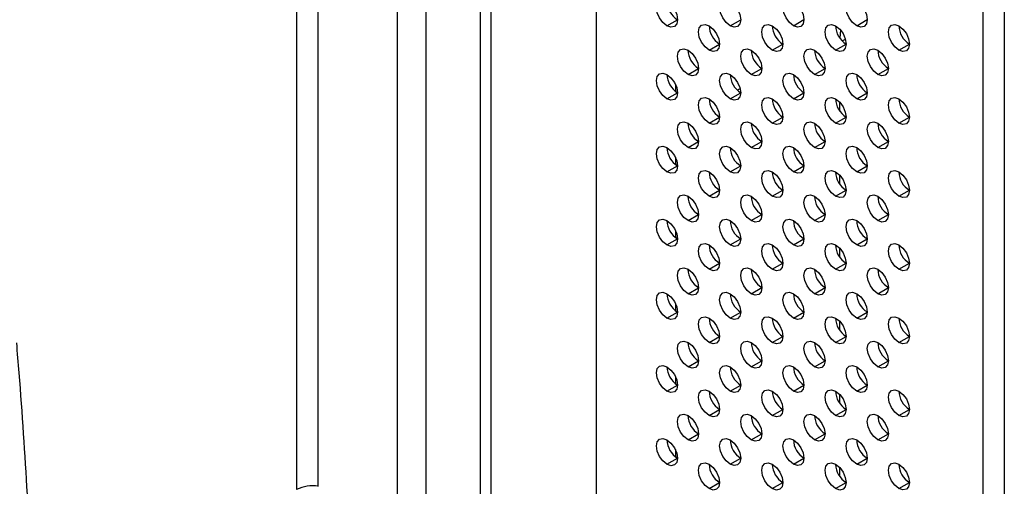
# Model space of a CAD drawing. Header units: millimetres. Extents: x 0 to 1118, y 0 to 864.
# Tile 103 of 254: x 863 to 874, y 670 to 675. Entities that reach past the tile are written whole.
import ezdxf

# ---------------------------------------------------------------- set-up
doc = ezdxf.new("R2010")
doc.units = ezdxf.units.MM

msp = doc.modelspace()

# ---------------------------------------------------------------- linework, layer by layer
at = {"color": 7, "linetype": 'Continuous', "lineweight": 25}
for p, q in [((867.297, 611.74), (867.297, 687.674)), ((869.199, 686.699), (869.199, 611.706)), ((867.903, 685.678), (867.903, 611.502)), ((868.021, 685.61), (868.021, 611.434)), ((866.975, 685.397), (866.975, 669.293)), ((865.85, 684.843), (865.85, 669.9)), ((866.092, 669.937), (866.092, 684.881)), ((873.524, 609.209), (873.524, 684.229)), ((873.76, 684.229), (873.76, 609.209)), ((869.989, 675.083), (870.107, 675.151)), ((870.696, 675.083), (870.814, 675.151)), ((871.403, 675.084), (871.521, 675.152)), ((872.11, 675.084), (872.228, 675.152)), ((870.46, 674.811), (870.578, 674.879)), ((871.167, 674.811), (871.285, 674.879)), ((871.874, 674.811), (871.992, 674.879)), ((872.582, 674.811), (872.699, 674.879)), ((870.225, 674.539), (870.342, 674.607)), ((870.932, 674.539), (871.05, 674.607)), ((871.639, 674.539), (871.757, 674.607)), ((872.346, 674.539), (872.464, 674.607)), ((869.989, 674.267), (870.107, 674.335)), ((870.083, 674.43), (870.083, 674.351)), ((870.696, 674.267), (870.814, 674.335)), ((871.403, 674.267), (871.521, 674.335)), ((872.11, 674.267), (872.228, 674.335)), ((870.46, 673.995), (870.578, 674.063)), ((871.167, 673.995), (871.285, 674.063)), ((871.874, 673.995), (871.992, 674.063)), ((872.582, 673.995), (872.699, 674.063)), ((870.934, 673.965), (870.947, 673.985)), ((870.225, 673.722), (870.342, 673.791)), ((870.932, 673.723), (871.05, 673.791)), ((871.639, 673.723), (871.757, 673.791)), ((872.346, 673.723), (872.464, 673.791)), ((870.083, 673.614), (870.083, 673.535)), ((869.989, 673.45), (870.107, 673.518)), ((870.696, 673.45), (870.814, 673.518)), ((871.403, 673.45), (871.521, 673.518)), ((872.11, 673.45), (872.228, 673.519)), ((870.46, 673.178), (870.578, 673.246)), ((871.167, 673.178), (871.285, 673.246)), ((871.874, 673.178), (871.992, 673.246)), ((872.582, 673.178), (872.699, 673.246)), ((870.225, 672.906), (870.342, 672.974)), ((870.932, 672.906), (871.05, 672.974)), ((871.639, 672.906), (871.757, 672.974)), ((872.346, 672.906), (872.464, 672.974)), ((870.083, 672.797), (870.083, 672.718)), ((869.989, 672.634), (870.107, 672.702)), ((870.696, 672.634), (870.814, 672.702)), ((871.403, 672.634), (871.521, 672.702)), ((872.11, 672.634), (872.228, 672.702)), ((870.46, 672.362), (870.578, 672.43)), ((871.167, 672.362), (871.285, 672.43)), ((871.874, 672.362), (871.992, 672.43)), ((872.582, 672.362), (872.699, 672.43)), ((870.225, 672.089), (870.342, 672.157)), ((870.932, 672.089), (871.05, 672.158)), ((871.639, 672.09), (871.757, 672.158)), ((872.346, 672.09), (872.464, 672.158)), ((870.083, 671.981), (870.083, 671.902)), ((869.989, 671.817), (870.107, 671.885)), ((870.696, 671.817), (870.814, 671.885)), ((871.403, 671.817), (871.521, 671.885)), ((872.11, 671.817), (872.228, 671.885)), ((870.46, 671.545), (870.578, 671.613)), ((871.167, 671.545), (871.285, 671.613)), ((871.874, 671.545), (871.992, 671.613)), ((872.582, 671.545), (872.699, 671.613)), ((870.225, 671.273), (870.342, 671.341)), ((870.932, 671.273), (871.05, 671.341)), ((871.639, 671.273), (871.757, 671.341)), ((872.346, 671.273), (872.464, 671.341)), ((870.083, 671.164), (870.083, 671.085)), ((869.989, 671.001), (870.107, 671.069)), ((870.696, 671.001), (870.814, 671.069)), ((871.403, 671.001), (871.521, 671.069)), ((872.11, 671.001), (872.228, 671.069)), ((870.46, 670.729), (870.578, 670.797)), ((871.167, 670.729), (871.285, 670.797)), ((871.874, 670.729), (871.992, 670.797)), ((872.582, 670.729), (872.699, 670.797)), ((870.225, 670.456), (870.342, 670.524)), ((870.932, 670.456), (871.05, 670.524)), ((871.639, 670.456), (871.757, 670.524)), ((872.346, 670.457), (872.464, 670.525)), ((870.083, 670.347), (870.083, 670.269)), ((869.989, 670.184), (870.107, 670.252)), ((870.696, 670.184), (870.814, 670.252)), ((871.403, 670.184), (871.521, 670.252)), ((872.11, 670.184), (872.228, 670.252)), ((870.46, 669.912), (870.578, 669.98)), ((871.167, 669.912), (871.285, 669.98)), ((871.874, 669.912), (871.992, 669.98)), ((872.582, 669.912), (872.699, 669.98))]:
    msp.add_line(p, q, dxfattribs=at)
at = {"color": 8, "linetype": 'Continuous', "lineweight": 25}
for p, q in [((871.928, 675.038), (871.922, 674.946)), ((871.949, 674.914), (871.984, 674.934)), ((871.922, 674.131), (871.922, 674.228)), ((871.922, 673.314), (871.922, 673.412)), ((871.922, 672.498), (871.922, 672.595)), ((871.922, 671.681), (871.922, 671.779)), ((871.922, 670.865), (871.922, 670.962)), ((871.922, 670.048), (871.922, 670.146))]:
    msp.add_line(p, q, dxfattribs=at)
at = {"color": 7, "linetype": 'Continuous', "lineweight": 25, "flags": 128}
for points in [[(869.989, 675.083), (869.944, 675.12), (869.906, 675.171), (869.88, 675.23), (869.871, 675.287), (869.88, 675.334), (869.906, 675.364), (869.944, 675.371), (869.989, 675.356)], [(869.989, 675.356), (870.034, 675.319), (870.072, 675.268), (870.098, 675.209), (870.107, 675.151), (870.098, 675.105), (870.072, 675.075), (870.034, 675.068), (869.989, 675.083)], [(870.696, 675.083), (870.651, 675.12), (870.613, 675.171), (870.587, 675.23), (870.578, 675.288), (870.587, 675.334), (870.613, 675.364), (870.651, 675.371), (870.696, 675.356)], [(870.696, 675.356), (870.741, 675.319), (870.779, 675.268), (870.805, 675.209), (870.814, 675.151), (870.805, 675.105), (870.779, 675.075), (870.741, 675.068), (870.696, 675.083)], [(871.403, 675.084), (871.358, 675.12), (871.32, 675.171), (871.294, 675.23), (871.285, 675.288), (871.294, 675.335), (871.32, 675.364), (871.358, 675.371), (871.403, 675.356)], [(871.403, 675.356), (871.448, 675.319), (871.486, 675.268), (871.512, 675.209), (871.521, 675.152), (871.512, 675.105), (871.486, 675.075), (871.448, 675.068), (871.403, 675.084)], [(872.11, 675.084), (872.065, 675.12), (872.027, 675.172), (872.001, 675.23), (871.992, 675.288), (872.001, 675.335), (872.027, 675.364), (872.065, 675.371), (872.11, 675.356)], [(872.11, 675.356), (872.155, 675.319), (872.194, 675.268), (872.219, 675.209), (872.228, 675.152), (872.219, 675.105), (872.194, 675.075), (872.155, 675.068), (872.11, 675.084)], [(870.46, 674.811), (870.415, 674.848), (870.377, 674.899), (870.351, 674.958), (870.342, 675.015), (870.351, 675.062), (870.377, 675.092), (870.415, 675.099), (870.46, 675.083)], [(870.46, 675.083), (870.505, 675.047), (870.544, 674.995), (870.569, 674.937), (870.578, 674.879), (870.569, 674.832), (870.544, 674.803), (870.505, 674.796), (870.46, 674.811)], [(871.167, 674.811), (871.122, 674.848), (871.084, 674.899), (871.058, 674.958), (871.05, 675.015), (871.058, 675.062), (871.084, 675.092), (871.122, 675.099), (871.167, 675.083)], [(871.167, 675.083), (871.212, 675.047), (871.251, 674.996), (871.276, 674.937), (871.285, 674.879), (871.276, 674.832), (871.251, 674.803), (871.212, 674.796), (871.167, 674.811)], [(871.874, 674.811), (871.829, 674.848), (871.791, 674.899), (871.766, 674.958), (871.757, 675.015), (871.766, 675.062), (871.791, 675.092), (871.829, 675.099), (871.874, 675.084)], [(871.874, 675.084), (871.92, 675.047), (871.958, 674.996), (871.983, 674.937), (871.992, 674.879), (871.983, 674.833), (871.958, 674.803), (871.92, 674.796), (871.874, 674.811)], [(872.582, 674.811), (872.536, 674.848), (872.498, 674.899), (872.473, 674.958), (872.464, 675.016), (872.473, 675.062), (872.498, 675.092), (872.536, 675.099), (872.582, 675.084)], [(872.582, 675.084), (872.627, 675.047), (872.665, 674.996), (872.69, 674.937), (872.699, 674.879), (872.69, 674.833), (872.665, 674.803), (872.627, 674.796), (872.582, 674.811)], [(870.225, 674.539), (870.179, 674.575), (870.141, 674.627), (870.116, 674.686), (870.107, 674.743), (870.116, 674.79), (870.141, 674.819), (870.179, 674.827), (870.225, 674.811)], [(870.225, 674.811), (870.27, 674.775), (870.308, 674.723), (870.333, 674.664), (870.342, 674.607), (870.333, 674.56), (870.308, 674.531), (870.27, 674.523), (870.225, 674.539)], [(870.932, 674.539), (870.887, 674.575), (870.848, 674.627), (870.823, 674.686), (870.814, 674.743), (870.823, 674.79), (870.848, 674.82), (870.887, 674.827), (870.932, 674.811)], [(870.932, 674.811), (870.977, 674.775), (871.015, 674.723), (871.041, 674.664), (871.05, 674.607), (871.041, 674.56), (871.015, 674.531), (870.977, 674.523), (870.932, 674.539)], [(871.639, 674.539), (871.594, 674.576), (871.555, 674.627), (871.53, 674.686), (871.521, 674.743), (871.53, 674.79), (871.555, 674.82), (871.594, 674.827), (871.639, 674.811)], [(871.639, 674.811), (871.684, 674.775), (871.722, 674.723), (871.748, 674.664), (871.757, 674.607), (871.748, 674.56), (871.722, 674.531), (871.684, 674.523), (871.639, 674.539)], [(872.346, 674.539), (872.301, 674.576), (872.263, 674.627), (872.237, 674.686), (872.228, 674.743), (872.237, 674.79), (872.263, 674.82), (872.301, 674.827), (872.346, 674.811)], [(872.346, 674.811), (872.391, 674.775), (872.429, 674.723), (872.455, 674.665), (872.464, 674.607), (872.455, 674.56), (872.429, 674.531), (872.391, 674.524), (872.346, 674.539)], [(869.989, 674.267), (869.944, 674.303), (869.906, 674.355), (869.88, 674.414), (869.871, 674.471), (869.88, 674.518), (869.906, 674.547), (869.944, 674.555), (869.989, 674.539)], [(870.696, 674.267), (870.651, 674.303), (870.613, 674.355), (870.587, 674.414), (870.578, 674.471), (870.587, 674.518), (870.613, 674.547), (870.651, 674.555), (870.696, 674.539)], [(871.403, 674.267), (871.358, 674.303), (871.32, 674.355), (871.294, 674.414), (871.285, 674.471), (871.294, 674.518), (871.32, 674.547), (871.358, 674.555), (871.403, 674.539)], [(872.11, 674.267), (872.065, 674.303), (872.027, 674.355), (872.001, 674.414), (871.992, 674.471), (872.001, 674.518), (872.027, 674.547), (872.065, 674.555), (872.11, 674.539)], [(869.989, 674.539), (870.034, 674.503), (870.072, 674.451), (870.098, 674.392), (870.107, 674.335), (870.098, 674.288), (870.072, 674.259), (870.034, 674.251), (869.989, 674.267)], [(870.696, 674.539), (870.741, 674.503), (870.779, 674.451), (870.805, 674.392), (870.814, 674.335), (870.805, 674.288), (870.779, 674.259), (870.741, 674.251), (870.696, 674.267)], [(871.403, 674.539), (871.448, 674.503), (871.486, 674.451), (871.512, 674.392), (871.521, 674.335), (871.512, 674.288), (871.486, 674.259), (871.448, 674.251), (871.403, 674.267)], [(872.11, 674.539), (872.155, 674.503), (872.194, 674.451), (872.219, 674.392), (872.228, 674.335), (872.219, 674.288), (872.194, 674.259), (872.155, 674.251), (872.11, 674.267)], [(870.808, 674.38), (870.79, 674.37), (870.778, 674.362)], [(870.46, 673.995), (870.415, 674.031), (870.377, 674.083), (870.351, 674.142), (870.342, 674.199), (870.351, 674.246), (870.377, 674.275), (870.415, 674.283), (870.46, 674.267)], [(870.46, 674.267), (870.505, 674.23), (870.544, 674.179), (870.569, 674.12), (870.578, 674.063), (870.569, 674.016), (870.544, 673.986), (870.505, 673.979), (870.46, 673.995)], [(871.167, 673.995), (871.122, 674.031), (871.084, 674.083), (871.058, 674.142), (871.05, 674.199), (871.058, 674.246), (871.084, 674.275), (871.122, 674.283), (871.167, 674.267)], [(871.167, 674.267), (871.212, 674.231), (871.251, 674.179), (871.276, 674.12), (871.285, 674.063), (871.276, 674.016), (871.251, 673.987), (871.212, 673.979), (871.167, 673.995)], [(871.874, 673.995), (871.829, 674.031), (871.791, 674.083), (871.766, 674.142), (871.757, 674.199), (871.766, 674.246), (871.791, 674.275), (871.829, 674.283), (871.874, 674.267)], [(871.874, 674.267), (871.92, 674.231), (871.958, 674.179), (871.983, 674.12), (871.992, 674.063), (871.983, 674.016), (871.958, 673.987), (871.92, 673.979), (871.874, 673.995)], [(872.582, 673.995), (872.536, 674.031), (872.498, 674.083), (872.473, 674.142), (872.464, 674.199), (872.473, 674.246), (872.498, 674.275), (872.536, 674.283), (872.582, 674.267)], [(872.582, 674.267), (872.627, 674.231), (872.665, 674.179), (872.69, 674.12), (872.699, 674.063), (872.69, 674.016), (872.665, 673.987), (872.627, 673.979), (872.582, 673.995)], [(870.225, 673.722), (870.179, 673.759), (870.141, 673.81), (870.116, 673.869), (870.107, 673.927), (870.116, 673.974), (870.141, 674.003), (870.179, 674.01), (870.225, 673.995)], [(870.576, 674.088), (870.572, 674.076), (870.57, 674.068)], [(870.932, 673.723), (870.887, 673.759), (870.848, 673.811), (870.823, 673.869), (870.814, 673.927), (870.823, 673.974), (870.848, 674.003), (870.887, 674.01), (870.932, 673.995)], [(871.639, 673.723), (871.594, 673.759), (871.555, 673.811), (871.53, 673.869), (871.521, 673.927), (871.53, 673.974), (871.555, 674.003), (871.594, 674.01), (871.639, 673.995)], [(872.346, 673.723), (872.301, 673.759), (872.263, 673.811), (872.237, 673.87), (872.228, 673.927), (872.237, 673.974), (872.263, 674.003), (872.301, 674.011), (872.346, 673.995)], [(870.225, 673.995), (870.27, 673.958), (870.308, 673.907), (870.333, 673.848), (870.342, 673.791), (870.333, 673.744), (870.308, 673.714), (870.27, 673.707), (870.225, 673.722)], [(870.932, 673.995), (870.977, 673.958), (871.015, 673.907), (871.041, 673.848), (871.05, 673.791), (871.041, 673.744), (871.015, 673.714), (870.977, 673.707), (870.932, 673.723)], [(871.639, 673.995), (871.684, 673.958), (871.722, 673.907), (871.748, 673.848), (871.757, 673.791), (871.748, 673.744), (871.722, 673.714), (871.684, 673.707), (871.639, 673.723)], [(872.346, 673.995), (872.391, 673.958), (872.429, 673.907), (872.455, 673.848), (872.464, 673.791), (872.455, 673.744), (872.429, 673.714), (872.391, 673.707), (872.346, 673.723)], [(869.989, 673.45), (869.944, 673.487), (869.906, 673.538), (869.88, 673.597), (869.871, 673.654), (869.88, 673.701), (869.906, 673.731), (869.944, 673.738), (869.989, 673.722)], [(869.989, 673.722), (870.034, 673.686), (870.072, 673.635), (870.098, 673.576), (870.107, 673.518), (870.098, 673.471), (870.072, 673.442), (870.034, 673.435), (869.989, 673.45)], [(870.696, 673.45), (870.651, 673.487), (870.613, 673.538), (870.587, 673.597), (870.578, 673.654), (870.587, 673.701), (870.613, 673.731), (870.651, 673.738), (870.696, 673.723)], [(870.696, 673.723), (870.741, 673.686), (870.779, 673.635), (870.805, 673.576), (870.814, 673.518), (870.805, 673.472), (870.779, 673.442), (870.741, 673.435), (870.696, 673.45)], [(871.403, 673.45), (871.358, 673.487), (871.32, 673.538), (871.294, 673.597), (871.285, 673.655), (871.294, 673.701), (871.32, 673.731), (871.358, 673.738), (871.403, 673.723)], [(871.403, 673.723), (871.448, 673.686), (871.486, 673.635), (871.512, 673.576), (871.521, 673.518), (871.512, 673.472), (871.486, 673.442), (871.448, 673.435), (871.403, 673.45)], [(872.11, 673.45), (872.065, 673.487), (872.027, 673.538), (872.001, 673.597), (871.992, 673.655), (872.001, 673.702), (872.027, 673.731), (872.065, 673.738), (872.11, 673.723)], [(872.11, 673.723), (872.155, 673.686), (872.194, 673.635), (872.219, 673.576), (872.228, 673.519), (872.219, 673.472), (872.194, 673.442), (872.155, 673.435), (872.11, 673.45)], [(870.46, 673.178), (870.415, 673.215), (870.377, 673.266), (870.351, 673.325), (870.342, 673.382), (870.351, 673.429), (870.377, 673.459), (870.415, 673.466), (870.46, 673.45)], [(871.167, 673.178), (871.122, 673.215), (871.084, 673.266), (871.058, 673.325), (871.05, 673.382), (871.058, 673.429), (871.084, 673.459), (871.122, 673.466), (871.167, 673.45)], [(871.874, 673.178), (871.829, 673.215), (871.791, 673.266), (871.766, 673.325), (871.757, 673.382), (871.766, 673.429), (871.791, 673.459), (871.829, 673.466), (871.874, 673.45)], [(872.582, 673.178), (872.536, 673.215), (872.498, 673.266), (872.473, 673.325), (872.464, 673.382), (872.473, 673.429), (872.498, 673.459), (872.536, 673.466), (872.582, 673.451)], [(870.46, 673.45), (870.505, 673.414), (870.544, 673.362), (870.569, 673.303), (870.578, 673.246), (870.569, 673.199), (870.544, 673.17), (870.505, 673.162), (870.46, 673.178)], [(871.167, 673.45), (871.212, 673.414), (871.251, 673.362), (871.276, 673.304), (871.285, 673.246), (871.276, 673.199), (871.251, 673.17), (871.212, 673.163), (871.167, 673.178)], [(871.874, 673.45), (871.92, 673.414), (871.958, 673.362), (871.983, 673.304), (871.992, 673.246), (871.983, 673.199), (871.958, 673.17), (871.92, 673.163), (871.874, 673.178)], [(872.582, 673.451), (872.627, 673.414), (872.665, 673.363), (872.69, 673.304), (872.699, 673.246), (872.69, 673.2), (872.665, 673.17), (872.627, 673.163), (872.582, 673.178)], [(870.225, 672.906), (870.179, 672.942), (870.141, 672.994), (870.116, 673.053), (870.107, 673.11), (870.116, 673.157), (870.141, 673.186), (870.179, 673.194), (870.225, 673.178)], [(870.225, 673.178), (870.27, 673.142), (870.308, 673.09), (870.333, 673.031), (870.342, 672.974), (870.333, 672.927), (870.308, 672.898), (870.27, 672.89), (870.225, 672.906)], [(870.932, 672.906), (870.887, 672.942), (870.848, 672.994), (870.823, 673.053), (870.814, 673.11), (870.823, 673.157), (870.848, 673.186), (870.887, 673.194), (870.932, 673.178)], [(870.932, 673.178), (870.977, 673.142), (871.015, 673.09), (871.041, 673.031), (871.05, 672.974), (871.041, 672.927), (871.015, 672.898), (870.977, 672.89), (870.932, 672.906)], [(871.639, 672.906), (871.594, 672.942), (871.555, 672.994), (871.53, 673.053), (871.521, 673.11), (871.53, 673.157), (871.555, 673.187), (871.594, 673.194), (871.639, 673.178)], [(871.639, 673.178), (871.684, 673.142), (871.722, 673.09), (871.748, 673.031), (871.757, 672.974), (871.748, 672.927), (871.722, 672.898), (871.684, 672.89), (871.639, 672.906)], [(872.346, 672.906), (872.301, 672.943), (872.263, 672.994), (872.237, 673.053), (872.228, 673.11), (872.237, 673.157), (872.263, 673.187), (872.301, 673.194), (872.346, 673.178)], [(872.346, 673.178), (872.391, 673.142), (872.429, 673.09), (872.455, 673.031), (872.464, 672.974), (872.455, 672.927), (872.429, 672.898), (872.391, 672.89), (872.346, 672.906)], [(869.989, 672.634), (869.944, 672.67), (869.906, 672.722), (869.88, 672.781), (869.871, 672.838), (869.88, 672.885), (869.906, 672.914), (869.944, 672.922), (869.989, 672.906)], [(869.989, 672.906), (870.034, 672.87), (870.072, 672.818), (870.098, 672.759), (870.107, 672.702), (870.098, 672.655), (870.072, 672.626), (870.034, 672.618), (869.989, 672.634)], [(870.696, 672.634), (870.651, 672.67), (870.613, 672.722), (870.587, 672.781), (870.578, 672.838), (870.587, 672.885), (870.613, 672.914), (870.651, 672.922), (870.696, 672.906)], [(870.696, 672.906), (870.741, 672.87), (870.779, 672.818), (870.805, 672.759), (870.814, 672.702), (870.805, 672.655), (870.779, 672.626), (870.741, 672.618), (870.696, 672.634)], [(871.403, 672.634), (871.358, 672.67), (871.32, 672.722), (871.294, 672.781), (871.285, 672.838), (871.294, 672.885), (871.32, 672.914), (871.358, 672.922), (871.403, 672.906)], [(871.403, 672.906), (871.448, 672.87), (871.486, 672.818), (871.512, 672.759), (871.521, 672.702), (871.512, 672.655), (871.486, 672.626), (871.448, 672.618), (871.403, 672.634)], [(872.11, 672.634), (872.065, 672.67), (872.027, 672.722), (872.001, 672.781), (871.992, 672.838), (872.001, 672.885), (872.027, 672.914), (872.065, 672.922), (872.11, 672.906)], [(872.11, 672.906), (872.155, 672.87), (872.194, 672.818), (872.219, 672.759), (872.228, 672.702), (872.219, 672.655), (872.194, 672.626), (872.155, 672.618), (872.11, 672.634)], [(870.46, 672.362), (870.415, 672.398), (870.377, 672.45), (870.351, 672.508), (870.342, 672.566), (870.351, 672.613), (870.377, 672.642), (870.415, 672.649), (870.46, 672.634)], [(870.46, 672.634), (870.505, 672.597), (870.544, 672.546), (870.569, 672.487), (870.578, 672.43), (870.569, 672.383), (870.544, 672.353), (870.505, 672.346), (870.46, 672.362)], [(871.167, 672.362), (871.122, 672.398), (871.084, 672.45), (871.058, 672.509), (871.05, 672.566), (871.058, 672.613), (871.084, 672.642), (871.122, 672.65), (871.167, 672.634)], [(871.167, 672.634), (871.212, 672.597), (871.251, 672.546), (871.276, 672.487), (871.285, 672.43), (871.276, 672.383), (871.251, 672.353), (871.212, 672.346), (871.167, 672.362)], [(871.874, 672.362), (871.829, 672.398), (871.791, 672.45), (871.766, 672.509), (871.757, 672.566), (871.766, 672.613), (871.791, 672.642), (871.829, 672.65), (871.874, 672.634)], [(871.874, 672.634), (871.92, 672.598), (871.958, 672.546), (871.983, 672.487), (871.992, 672.43), (871.983, 672.383), (871.958, 672.353), (871.92, 672.346), (871.874, 672.362)], [(872.582, 672.362), (872.536, 672.398), (872.498, 672.45), (872.473, 672.509), (872.464, 672.566), (872.473, 672.613), (872.498, 672.642), (872.536, 672.65), (872.582, 672.634)], [(872.582, 672.634), (872.627, 672.598), (872.665, 672.546), (872.69, 672.487), (872.699, 672.43), (872.69, 672.383), (872.665, 672.354), (872.627, 672.346), (872.582, 672.362)], [(870.225, 672.089), (870.179, 672.126), (870.141, 672.177), (870.116, 672.236), (870.107, 672.294), (870.116, 672.34), (870.141, 672.37), (870.179, 672.377), (870.225, 672.362)], [(870.225, 672.362), (870.27, 672.325), (870.308, 672.274), (870.333, 672.215), (870.342, 672.157), (870.333, 672.111), (870.308, 672.081), (870.27, 672.074), (870.225, 672.089)], [(870.932, 672.089), (870.887, 672.126), (870.848, 672.177), (870.823, 672.236), (870.814, 672.294), (870.823, 672.341), (870.848, 672.37), (870.887, 672.377), (870.932, 672.362)], [(870.932, 672.362), (870.977, 672.325), (871.015, 672.274), (871.041, 672.215), (871.05, 672.158), (871.041, 672.111), (871.015, 672.081), (870.977, 672.074), (870.932, 672.089)], [(871.639, 672.09), (871.594, 672.126), (871.555, 672.178), (871.53, 672.236), (871.521, 672.294), (871.53, 672.341), (871.555, 672.37), (871.594, 672.377), (871.639, 672.362)], [(871.639, 672.362), (871.684, 672.325), (871.722, 672.274), (871.748, 672.215), (871.757, 672.158), (871.748, 672.111), (871.722, 672.081), (871.684, 672.074), (871.639, 672.09)], [(872.346, 672.09), (872.301, 672.126), (872.263, 672.178), (872.237, 672.236), (872.228, 672.294), (872.237, 672.341), (872.263, 672.37), (872.301, 672.377), (872.346, 672.362)], [(872.346, 672.362), (872.391, 672.325), (872.429, 672.274), (872.455, 672.215), (872.464, 672.158), (872.455, 672.111), (872.429, 672.081), (872.391, 672.074), (872.346, 672.09)], [(869.989, 671.817), (869.944, 671.854), (869.906, 671.905), (869.88, 671.964), (869.871, 672.021), (869.88, 672.068), (869.906, 672.098), (869.944, 672.105), (869.989, 672.089)], [(869.989, 672.089), (870.034, 672.053), (870.072, 672.001), (870.098, 671.943), (870.107, 671.885), (870.098, 671.838), (870.072, 671.809), (870.034, 671.802), (869.989, 671.817)], [(870.696, 671.817), (870.651, 671.854), (870.613, 671.905), (870.587, 671.964), (870.578, 672.021), (870.587, 672.068), (870.613, 672.098), (870.651, 672.105), (870.696, 672.089)], [(870.696, 672.089), (870.741, 672.053), (870.779, 672.001), (870.805, 671.943), (870.814, 671.885), (870.805, 671.838), (870.779, 671.809), (870.741, 671.802), (870.696, 671.817)], [(871.403, 671.817), (871.358, 671.854), (871.32, 671.905), (871.294, 671.964), (871.285, 672.021), (871.294, 672.068), (871.32, 672.098), (871.358, 672.105), (871.403, 672.09)], [(871.403, 672.09), (871.448, 672.053), (871.486, 672.002), (871.512, 671.943), (871.521, 671.885), (871.512, 671.838), (871.486, 671.809), (871.448, 671.802), (871.403, 671.817)], [(872.11, 671.817), (872.065, 671.854), (872.027, 671.905), (872.001, 671.964), (871.992, 672.022), (872.001, 672.068), (872.027, 672.098), (872.065, 672.105), (872.11, 672.09)], [(872.11, 672.09), (872.155, 672.053), (872.194, 672.002), (872.219, 671.943), (872.228, 671.885), (872.219, 671.839), (872.194, 671.809), (872.155, 671.802), (872.11, 671.817)], [(870.46, 671.545), (870.415, 671.581), (870.377, 671.633), (870.351, 671.692), (870.342, 671.749), (870.351, 671.796), (870.377, 671.825), (870.415, 671.833), (870.46, 671.817)], [(870.46, 671.817), (870.505, 671.781), (870.544, 671.729), (870.569, 671.67), (870.578, 671.613), (870.569, 671.566), (870.544, 671.537), (870.505, 671.529), (870.46, 671.545)], [(871.167, 671.545), (871.122, 671.582), (871.084, 671.633), (871.058, 671.692), (871.05, 671.749), (871.058, 671.796), (871.084, 671.826), (871.122, 671.833), (871.167, 671.817)], [(871.167, 671.817), (871.212, 671.781), (871.251, 671.729), (871.276, 671.67), (871.285, 671.613), (871.276, 671.566), (871.251, 671.537), (871.212, 671.529), (871.167, 671.545)], [(871.874, 671.545), (871.829, 671.582), (871.791, 671.633), (871.766, 671.692), (871.757, 671.749), (871.766, 671.796), (871.791, 671.826), (871.829, 671.833), (871.874, 671.817)], [(871.874, 671.817), (871.92, 671.781), (871.958, 671.729), (871.983, 671.671), (871.992, 671.613), (871.983, 671.566), (871.958, 671.537), (871.92, 671.53), (871.874, 671.545)], [(872.582, 671.545), (872.536, 671.582), (872.498, 671.633), (872.473, 671.692), (872.464, 671.749), (872.473, 671.796), (872.498, 671.826), (872.536, 671.833), (872.582, 671.817)], [(872.582, 671.817), (872.627, 671.781), (872.665, 671.729), (872.69, 671.671), (872.699, 671.613), (872.69, 671.566), (872.665, 671.537), (872.627, 671.53), (872.582, 671.545)], [(870.225, 671.273), (870.179, 671.309), (870.141, 671.361), (870.116, 671.42), (870.107, 671.477), (870.116, 671.524), (870.141, 671.553), (870.179, 671.561), (870.225, 671.545)], [(870.225, 671.545), (870.27, 671.509), (870.308, 671.457), (870.333, 671.398), (870.342, 671.341), (870.333, 671.294), (870.308, 671.265), (870.27, 671.257), (870.225, 671.273)], [(870.932, 671.273), (870.887, 671.309), (870.848, 671.361), (870.823, 671.42), (870.814, 671.477), (870.823, 671.524), (870.848, 671.553), (870.887, 671.561), (870.932, 671.545)], [(870.932, 671.545), (870.977, 671.509), (871.015, 671.457), (871.041, 671.398), (871.05, 671.341), (871.041, 671.294), (871.015, 671.265), (870.977, 671.257), (870.932, 671.273)], [(871.639, 671.273), (871.594, 671.309), (871.555, 671.361), (871.53, 671.42), (871.521, 671.477), (871.53, 671.524), (871.555, 671.553), (871.594, 671.561), (871.639, 671.545)], [(871.639, 671.545), (871.684, 671.509), (871.722, 671.457), (871.748, 671.398), (871.757, 671.341), (871.748, 671.294), (871.722, 671.265), (871.684, 671.257), (871.639, 671.273)], [(872.346, 671.273), (872.301, 671.309), (872.263, 671.361), (872.237, 671.42), (872.228, 671.477), (872.237, 671.524), (872.263, 671.553), (872.301, 671.561), (872.346, 671.545)], [(872.346, 671.545), (872.391, 671.509), (872.429, 671.457), (872.455, 671.398), (872.464, 671.341), (872.455, 671.294), (872.429, 671.265), (872.391, 671.257), (872.346, 671.273)], [(869.989, 671.001), (869.944, 671.037), (869.906, 671.089), (869.88, 671.148), (869.871, 671.205), (869.88, 671.252), (869.906, 671.281), (869.944, 671.289), (869.989, 671.273)], [(869.989, 671.273), (870.034, 671.236), (870.072, 671.185), (870.098, 671.126), (870.107, 671.069), (870.098, 671.022), (870.072, 670.992), (870.034, 670.985), (869.989, 671.001)], [(870.696, 671.001), (870.651, 671.037), (870.613, 671.089), (870.587, 671.148), (870.578, 671.205), (870.587, 671.252), (870.613, 671.281), (870.651, 671.289), (870.696, 671.273)], [(870.696, 671.273), (870.741, 671.237), (870.779, 671.185), (870.805, 671.126), (870.814, 671.069), (870.805, 671.022), (870.779, 670.992), (870.741, 670.985), (870.696, 671.001)], [(871.403, 671.001), (871.358, 671.037), (871.32, 671.089), (871.294, 671.148), (871.285, 671.205), (871.294, 671.252), (871.32, 671.281), (871.358, 671.289), (871.403, 671.273)], [(871.403, 671.273), (871.448, 671.237), (871.486, 671.185), (871.512, 671.126), (871.521, 671.069), (871.512, 671.022), (871.486, 670.993), (871.448, 670.985), (871.403, 671.001)], [(872.11, 671.001), (872.065, 671.037), (872.027, 671.089), (872.001, 671.148), (871.992, 671.205), (872.001, 671.252), (872.027, 671.281), (872.065, 671.289), (872.11, 671.273)], [(872.11, 671.273), (872.155, 671.237), (872.194, 671.185), (872.219, 671.126), (872.228, 671.069), (872.219, 671.022), (872.194, 670.993), (872.155, 670.985), (872.11, 671.001)], [(870.46, 670.729), (870.415, 670.765), (870.377, 670.816), (870.351, 670.875), (870.342, 670.933), (870.351, 670.98), (870.377, 671.009), (870.415, 671.016), (870.46, 671.001)], [(870.46, 671.001), (870.505, 670.964), (870.544, 670.913), (870.569, 670.854), (870.578, 670.797), (870.569, 670.75), (870.544, 670.72), (870.505, 670.713), (870.46, 670.729)], [(871.167, 670.729), (871.122, 670.765), (871.084, 670.817), (871.058, 670.875), (871.05, 670.933), (871.058, 670.98), (871.084, 671.009), (871.122, 671.016), (871.167, 671.001)], [(871.167, 671.001), (871.212, 670.964), (871.251, 670.913), (871.276, 670.854), (871.285, 670.797), (871.276, 670.75), (871.251, 670.72), (871.212, 670.713), (871.167, 670.729)], [(871.874, 670.729), (871.829, 670.765), (871.791, 670.817), (871.766, 670.876), (871.757, 670.933), (871.766, 670.98), (871.791, 671.009), (871.829, 671.017), (871.874, 671.001)], [(871.874, 671.001), (871.92, 670.964), (871.958, 670.913), (871.983, 670.854), (871.992, 670.797), (871.983, 670.75), (871.958, 670.72), (871.92, 670.713), (871.874, 670.729)], [(872.582, 670.729), (872.536, 670.765), (872.498, 670.817), (872.473, 670.876), (872.464, 670.933), (872.473, 670.98), (872.498, 671.009), (872.536, 671.017), (872.582, 671.001)], [(872.582, 671.001), (872.627, 670.965), (872.665, 670.913), (872.69, 670.854), (872.699, 670.797), (872.69, 670.75), (872.665, 670.72), (872.627, 670.713), (872.582, 670.729)], [(870.225, 670.456), (870.179, 670.493), (870.141, 670.544), (870.116, 670.603), (870.107, 670.66), (870.116, 670.707), (870.141, 670.737), (870.179, 670.744), (870.225, 670.729)], [(870.225, 670.729), (870.27, 670.692), (870.308, 670.641), (870.333, 670.582), (870.342, 670.524), (870.333, 670.477), (870.308, 670.448), (870.27, 670.441), (870.225, 670.456)], [(870.932, 670.456), (870.887, 670.493), (870.848, 670.544), (870.823, 670.603), (870.814, 670.661), (870.823, 670.707), (870.848, 670.737), (870.887, 670.744), (870.932, 670.729)], [(870.932, 670.729), (870.977, 670.692), (871.015, 670.641), (871.041, 670.582), (871.05, 670.524), (871.041, 670.478), (871.015, 670.448), (870.977, 670.441), (870.932, 670.456)], [(871.639, 670.456), (871.594, 670.493), (871.555, 670.544), (871.53, 670.603), (871.521, 670.661), (871.53, 670.707), (871.555, 670.737), (871.594, 670.744), (871.639, 670.729)], [(871.639, 670.729), (871.684, 670.692), (871.722, 670.641), (871.748, 670.582), (871.757, 670.525), (871.748, 670.478), (871.722, 670.448), (871.684, 670.441), (871.639, 670.456)], [(872.346, 670.457), (872.301, 670.493), (872.263, 670.544), (872.237, 670.603), (872.228, 670.661), (872.237, 670.708), (872.263, 670.737), (872.301, 670.744), (872.346, 670.729)], [(872.346, 670.729), (872.391, 670.692), (872.429, 670.641), (872.455, 670.582), (872.464, 670.525), (872.455, 670.478), (872.429, 670.448), (872.391, 670.441), (872.346, 670.457)], [(869.989, 670.184), (869.944, 670.221), (869.906, 670.272), (869.88, 670.331), (869.871, 670.388), (869.88, 670.435), (869.906, 670.465), (869.944, 670.472), (869.989, 670.456)], [(869.989, 670.456), (870.034, 670.42), (870.072, 670.368), (870.098, 670.309), (870.107, 670.252), (870.098, 670.205), (870.072, 670.176), (870.034, 670.168), (869.989, 670.184)], [(870.696, 670.184), (870.651, 670.221), (870.613, 670.272), (870.587, 670.331), (870.578, 670.388), (870.587, 670.435), (870.613, 670.465), (870.651, 670.472), (870.696, 670.456)], [(870.696, 670.456), (870.741, 670.42), (870.779, 670.368), (870.805, 670.31), (870.814, 670.252), (870.805, 670.205), (870.779, 670.176), (870.741, 670.169), (870.696, 670.184)], [(871.403, 670.184), (871.358, 670.221), (871.32, 670.272), (871.294, 670.331), (871.285, 670.388), (871.294, 670.435), (871.32, 670.465), (871.358, 670.472), (871.403, 670.456)], [(871.403, 670.456), (871.448, 670.42), (871.486, 670.368), (871.512, 670.31), (871.521, 670.252), (871.512, 670.205), (871.486, 670.176), (871.448, 670.169), (871.403, 670.184)], [(872.11, 670.184), (872.065, 670.221), (872.027, 670.272), (872.001, 670.331), (871.992, 670.388), (872.001, 670.435), (872.027, 670.465), (872.065, 670.472), (872.11, 670.457)], [(872.11, 670.457), (872.155, 670.42), (872.194, 670.369), (872.219, 670.31), (872.228, 670.252), (872.219, 670.205), (872.194, 670.176), (872.155, 670.169), (872.11, 670.184)], [(870.46, 669.912), (870.415, 669.948), (870.377, 670), (870.351, 670.059), (870.342, 670.116), (870.351, 670.163), (870.377, 670.192), (870.415, 670.2), (870.46, 670.184)], [(870.46, 670.184), (870.505, 670.148), (870.544, 670.096), (870.569, 670.037), (870.578, 669.98), (870.569, 669.933), (870.544, 669.904), (870.505, 669.896), (870.46, 669.912)], [(871.167, 669.912), (871.122, 669.948), (871.084, 670), (871.058, 670.059), (871.05, 670.116), (871.058, 670.163), (871.084, 670.192), (871.122, 670.2), (871.167, 670.184)], [(871.167, 670.184), (871.212, 670.148), (871.251, 670.096), (871.276, 670.037), (871.285, 669.98), (871.276, 669.933), (871.251, 669.904), (871.212, 669.896), (871.167, 669.912)], [(871.874, 669.912), (871.829, 669.949), (871.791, 670), (871.766, 670.059), (871.757, 670.116), (871.766, 670.163), (871.791, 670.193), (871.829, 670.2), (871.874, 670.184)], [(871.874, 670.184), (871.92, 670.148), (871.958, 670.096), (871.983, 670.037), (871.992, 669.98), (871.983, 669.933), (871.958, 669.904), (871.92, 669.896), (871.874, 669.912)], [(872.582, 669.912), (872.536, 669.949), (872.498, 670), (872.473, 670.059), (872.464, 670.116), (872.473, 670.163), (872.498, 670.193), (872.536, 670.2), (872.582, 670.184)], [(872.582, 670.184), (872.627, 670.148), (872.665, 670.096), (872.69, 670.038), (872.699, 669.98), (872.69, 669.933), (872.665, 669.904), (872.627, 669.897), (872.582, 669.912)]]:
    msp.add_lwpolyline(points, dxfattribs=at)
at = {"color": 7, "linetype": 'Continuous', "lineweight": 25}
for centre, radius, start, end in [((870.237, 675.362), 0.248, 181.6006, 238.3941), ((870.708, 675.09), 0.248, 181.6006, 238.3941), ((871.415, 675.09), 0.248, 181.6006, 238.3941), ((872.122, 675.09), 0.248, 181.6006, 238.3941), ((872.829, 675.091), 0.248, 181.6006, 238.3941), ((870.472, 674.818), 0.248, 181.6006, 238.3941), ((871.179, 674.818), 0.248, 181.6006, 238.3941), ((871.887, 674.818), 0.248, 181.6006, 238.3941), ((872.594, 674.818), 0.248, 181.6006, 238.3941), ((870.237, 674.546), 0.248, 181.6006, 238.3941), ((870.944, 674.546), 0.248, 181.6006, 238.3941), ((871.651, 674.546), 0.248, 181.6006, 238.3941), ((872.358, 674.546), 0.248, 181.6006, 238.3941), ((870.708, 674.274), 0.248, 181.6006, 238.3941), ((871.415, 674.274), 0.248, 181.6006, 238.3941), ((872.122, 674.274), 0.248, 181.6006, 238.3941), ((872.829, 674.274), 0.248, 181.6006, 238.3941), ((870.472, 674.002), 0.248, 181.6006, 238.3941), ((871.179, 674.002), 0.248, 181.6006, 238.3941), ((871.887, 674.002), 0.248, 181.6006, 238.3941), ((872.594, 674.002), 0.248, 181.6006, 238.3941), ((870.237, 673.729), 0.248, 181.6006, 238.3941), ((870.944, 673.729), 0.248, 181.6006, 238.3941), ((871.651, 673.73), 0.248, 181.6006, 238.3941), ((872.358, 673.73), 0.248, 181.6006, 238.3941), ((870.708, 673.457), 0.248, 181.6006, 238.3941), ((871.415, 673.457), 0.248, 181.6006, 238.3941), ((872.122, 673.457), 0.248, 181.6006, 238.3941), ((872.829, 673.457), 0.248, 181.6006, 238.3941), ((870.472, 673.185), 0.248, 181.6006, 238.3941), ((871.179, 673.185), 0.248, 181.6006, 238.3941), ((871.887, 673.185), 0.248, 181.6006, 238.3941), ((872.594, 673.185), 0.248, 181.6006, 238.3941), ((870.237, 672.913), 0.248, 181.6006, 238.3941), ((870.944, 672.913), 0.248, 181.6006, 238.3941), ((871.651, 672.913), 0.248, 181.6006, 238.3941), ((872.358, 672.913), 0.248, 181.6006, 238.3941), ((870.708, 672.641), 0.248, 181.6006, 238.3941), ((871.415, 672.641), 0.248, 181.6006, 238.3941), ((872.122, 672.641), 0.248, 181.6006, 238.3941), ((872.829, 672.641), 0.248, 181.6006, 238.3941), ((870.472, 672.369), 0.248, 181.6006, 238.3941), ((871.179, 672.369), 0.248, 181.6006, 238.3941), ((871.887, 672.369), 0.248, 181.6006, 238.3941), ((872.594, 672.369), 0.248, 181.6006, 238.3941), ((870.237, 672.096), 0.248, 181.6006, 238.3941), ((870.944, 672.096), 0.248, 181.6006, 238.3941), ((871.651, 672.096), 0.248, 181.6006, 238.3941), ((872.358, 672.097), 0.248, 181.6006, 238.3941), ((870.708, 671.824), 0.248, 181.6006, 238.3941), ((871.415, 671.824), 0.248, 181.6006, 238.3941), ((872.122, 671.824), 0.248, 181.6006, 238.3941), ((872.829, 671.824), 0.248, 181.6006, 238.3941), ((870.472, 671.552), 0.248, 181.6006, 238.3941), ((871.179, 671.552), 0.248, 181.6006, 238.3941), ((871.887, 671.552), 0.248, 181.6006, 238.3941), ((872.594, 671.552), 0.248, 181.6006, 238.3941), ((870.237, 671.28), 0.248, 181.6006, 238.3941), ((870.944, 671.28), 0.248, 181.6006, 238.3941), ((871.651, 671.28), 0.248, 181.6006, 238.3941), ((872.358, 671.28), 0.248, 181.6006, 238.3941), ((870.708, 671.008), 0.248, 181.6006, 238.3941), ((871.415, 671.008), 0.248, 181.6006, 238.3941), ((872.122, 671.008), 0.248, 181.6006, 238.3941), ((872.829, 671.008), 0.248, 181.6006, 238.3941), ((870.472, 670.735), 0.248, 181.6006, 238.3941), ((871.179, 670.735), 0.248, 181.6006, 238.3941), ((871.887, 670.736), 0.248, 181.6006, 238.3941), ((872.594, 670.736), 0.248, 181.6006, 238.3941), ((870.237, 670.463), 0.248, 181.6006, 238.3941), ((870.944, 670.463), 0.248, 181.6006, 238.3941), ((871.651, 670.463), 0.248, 181.6006, 238.3941), ((872.358, 670.463), 0.248, 181.6006, 238.3941), ((870.708, 670.191), 0.248, 181.6006, 238.3941), ((871.415, 670.191), 0.248, 181.6006, 238.3941), ((872.122, 670.191), 0.248, 181.6006, 238.3941), ((872.829, 670.191), 0.248, 181.6006, 238.3941), ((866.026, 669.559), 0.384, 80.2289, 117.3572)]:
    msp.add_arc(centre, radius, start, end, dxfattribs=at)
msp.add_open_spline([(862.925, 666.306), (862.926, 666.549), (862.93, 667.25), (862.908, 668.427), (862.847, 669.819), (862.777, 670.861), (862.73, 671.429), (862.721, 671.541)], degree=3, knots=[0, 0, 0, 0, 0.142181, 0.411971, 0.68173, 0.937272, 1, 1, 1, 1], dxfattribs=at)

doc.saveas('drawing.dxf')
